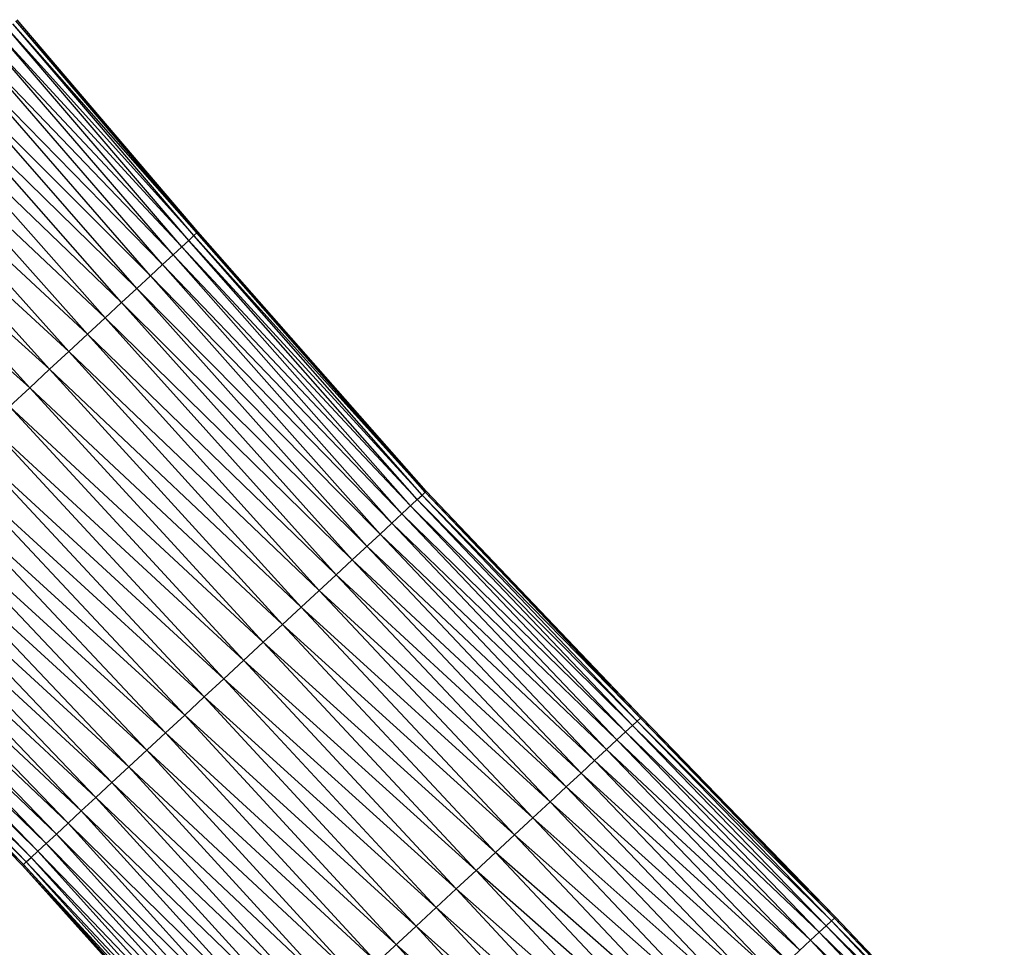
# Paper-space layout '_Right' of a CAD drawing. Header units: millimetres. Extents: x -464 to -1, y 0 to 650.
# Tile 24 of 50: x -131 to -81, y 211 to 258. Entities that reach past the tile are written whole.
import ezdxf

# ---------------------------------------------------------------- set-up
doc = ezdxf.new("R2010")
doc.units = ezdxf.units.MM

psp = doc.layouts.new('_Right')

# ---------------------------------------------------------------- linework, layer by layer
at = {"color": 7, "linetype": 'Continuous', "lineweight": 25}
for p, q in [((-122.646, 247.234), (-131.856, 258.013)), ((-122.488, 247.381), (-131.856, 258.013)), ((-122.488, 247.381), (-131.692, 258.166)), ((-122.433, 247.432), (-131.692, 258.166)), ((-122.433, 247.432), (-131.636, 258.218)), ((-123.257, 246.668), (-132.492, 257.424)), ((-122.904, 246.995), (-132.492, 257.424)), ((-122.904, 246.995), (-132.125, 257.765)), ((-122.646, 247.234), (-132.125, 257.765)), ((-123.702, 246.255), (-132.955, 256.995)), ((-123.257, 246.668), (-132.955, 256.995)), ((-124.235, 245.761), (-133.51, 256.481)), ((-123.702, 246.255), (-133.51, 256.481)), ((-124.852, 245.189), (-134.152, 255.886)), ((-124.235, 245.761), (-134.152, 255.886)), ((-125.549, 244.543), (-134.877, 255.214)), ((-124.852, 245.189), (-134.877, 255.214)), ((-126.321, 243.827), (-135.68, 254.469)), ((-125.549, 244.543), (-135.68, 254.469)), ((-127.16, 243.05), (-136.552, 253.661)), ((-126.321, 243.827), (-136.552, 253.661)), ((-128.055, 242.22), (-137.483, 252.798)), ((-127.16, 243.05), (-137.483, 252.798)), ((-128.998, 241.346), (-138.464, 251.889)), ((-128.055, 242.22), (-138.464, 251.889)), ((-129.979, 240.437), (-139.484, 250.943)), ((-128.998, 241.346), (-139.484, 250.943)), ((-130.988, 239.502), (-140.534, 249.97)), ((-129.979, 240.437), (-140.534, 249.97)), ((-130.988, 239.502), (-141.604, 248.979)), ((-122.646, 247.234), (-122.488, 247.381)), ((-122.488, 247.381), (-122.433, 247.432)), ((-110.881, 234.181), (-122.488, 247.381)), ((-110.828, 234.23), (-122.488, 247.381)), ((-110.828, 234.23), (-122.433, 247.432)), ((-123.257, 246.668), (-122.904, 246.995)), ((-122.904, 246.995), (-122.646, 247.234)), ((-111.284, 233.808), (-122.904, 246.995)), ((-111.034, 234.039), (-122.904, 246.995)), ((-111.034, 234.039), (-122.646, 247.234)), ((-110.881, 234.181), (-122.646, 247.234)), ((-123.702, 246.255), (-123.257, 246.668)), ((-111.626, 233.491), (-123.257, 246.668)), ((-111.284, 233.808), (-123.257, 246.668)), ((-124.235, 245.761), (-123.702, 246.255)), ((-112.057, 233.091), (-123.702, 246.255)), ((-111.626, 233.491), (-123.702, 246.255)), ((-124.852, 245.189), (-124.235, 245.761)), ((-112.573, 232.613), (-124.235, 245.761)), ((-112.057, 233.091), (-124.235, 245.761)), ((-125.549, 244.543), (-124.852, 245.189)), ((-113.171, 232.059), (-124.852, 245.189)), ((-112.573, 232.613), (-124.852, 245.189)), ((-126.321, 243.827), (-125.549, 244.543)), ((-113.845, 231.434), (-125.549, 244.543)), ((-113.171, 232.059), (-125.549, 244.543)), ((-127.16, 243.05), (-126.321, 243.827)), ((-114.593, 230.741), (-126.321, 243.827)), ((-113.845, 231.434), (-126.321, 243.827)), ((-115.404, 229.988), (-127.16, 243.05)), ((-114.593, 230.741), (-127.16, 243.05)), ((-128.998, 241.346), (-128.055, 242.22)), ((-116.271, 229.185), (-128.055, 242.22)), ((-115.404, 229.988), (-128.055, 242.22)), ((-129.979, 240.437), (-128.998, 241.346)), ((-117.184, 228.339), (-128.998, 241.346)), ((-116.271, 229.185), (-128.998, 241.346)), ((-130.988, 239.502), (-129.979, 240.437)), ((-118.133, 227.459), (-129.979, 240.437)), ((-117.184, 228.339), (-129.979, 240.437)), ((-132.016, 238.549), (-130.988, 239.502)), ((-119.11, 226.554), (-130.988, 239.502)), ((-118.133, 227.459), (-130.988, 239.502)), ((-120.105, 225.631), (-132.016, 238.549)), ((-119.11, 226.554), (-132.016, 238.549)), ((-121.11, 224.7), (-133.053, 237.588)), ((-120.105, 225.631), (-133.053, 237.588)), ((-121.11, 224.7), (-134.091, 236.626)), ((-122.114, 223.77), (-134.091, 236.626)), ((-122.114, 223.77), (-135.118, 235.674)), ((-123.109, 222.848), (-135.118, 235.674)), ((-123.109, 222.848), (-136.127, 234.739)), ((-124.085, 221.943), (-136.127, 234.739)), ((-111.284, 233.808), (-111.034, 234.039)), ((-111.034, 234.039), (-110.881, 234.181)), ((-100.089, 222.547), (-111.034, 234.039)), ((-99.933, 222.691), (-111.034, 234.039)), ((-110.881, 234.181), (-110.828, 234.23)), ((-99.933, 222.691), (-110.881, 234.181)), ((-99.88, 222.741), (-110.881, 234.181)), ((-99.88, 222.741), (-110.828, 234.23)), ((-124.085, 221.943), (-137.107, 233.831)), ((-125.033, 221.064), (-137.107, 233.831)), ((-112.057, 233.091), (-111.284, 233.808)), ((-100.69, 221.99), (-111.626, 233.491)), ((-100.342, 222.312), (-111.626, 233.491)), ((-100.342, 222.312), (-111.284, 233.808)), ((-100.089, 222.547), (-111.284, 233.808)), ((-125.033, 221.064), (-138.048, 232.958)), ((-125.945, 220.219), (-138.048, 232.958)), ((-112.573, 232.613), (-112.057, 233.091)), ((-101.128, 221.584), (-112.057, 233.091)), ((-100.69, 221.99), (-112.057, 233.091)), ((-113.171, 232.059), (-112.573, 232.613)), ((-101.652, 221.098), (-112.573, 232.613)), ((-101.128, 221.584), (-112.573, 232.613)), ((-125.945, 220.219), (-138.942, 232.13)), ((-126.81, 219.417), (-138.942, 232.13)), ((-114.593, 230.741), (-113.171, 232.059)), ((-102.259, 220.536), (-113.171, 232.059)), ((-101.652, 221.098), (-113.171, 232.059)), ((-126.81, 219.417), (-139.779, 231.354)), ((-127.621, 218.666), (-139.779, 231.354)), ((-102.944, 219.901), (-113.845, 231.434)), ((-102.259, 220.536), (-113.845, 231.434)), ((-127.621, 218.666), (-140.55, 230.64)), ((-128.366, 217.975), (-140.55, 230.64)), ((-115.404, 229.988), (-114.593, 230.741)), ((-103.703, 219.197), (-114.593, 230.741)), ((-102.944, 219.901), (-114.593, 230.741)), ((-128.366, 217.975), (-141.245, 229.996)), ((-129.039, 217.352), (-141.245, 229.996)), ((-117.184, 228.339), (-115.404, 229.988)), ((-104.528, 218.433), (-115.404, 229.988)), ((-103.703, 219.197), (-115.404, 229.988)), ((-129.039, 217.352), (-141.859, 229.426)), ((-129.634, 216.8), (-141.859, 229.426)), ((-129.634, 216.8), (-142.39, 228.934)), ((-130.148, 216.324), (-142.39, 228.934)), ((-105.408, 217.617), (-116.271, 229.185)), ((-104.528, 218.433), (-116.271, 229.185)), ((-130.148, 216.324), (-142.833, 228.524)), ((-130.576, 215.927), (-142.833, 228.524)), ((-130.916, 215.612), (-143.439, 227.962)), ((-131.163, 215.383), (-143.439, 227.962)), ((-130.576, 215.927), (-143.184, 228.199)), ((-130.916, 215.612), (-143.184, 228.199)), ((-118.133, 227.459), (-117.184, 228.339)), ((-106.335, 216.758), (-117.184, 228.339)), ((-105.408, 217.617), (-117.184, 228.339)), ((-143.647, 227.77), (-131.314, 215.244)), ((-143.647, 227.77), (-131.364, 215.197)), ((-131.163, 215.383), (-143.595, 227.818)), ((-131.314, 215.244), (-143.595, 227.818)), ((-119.11, 226.554), (-118.133, 227.459)), ((-107.299, 215.864), (-118.133, 227.459)), ((-106.335, 216.758), (-118.133, 227.459)), ((-121.11, 224.7), (-119.11, 226.554)), ((-108.292, 214.944), (-119.11, 226.554)), ((-107.299, 215.864), (-119.11, 226.554)), ((-109.302, 214.007), (-120.105, 225.631)), ((-108.292, 214.944), (-120.105, 225.631)), ((-122.114, 223.77), (-121.11, 224.7)), ((-110.323, 213.062), (-121.11, 224.7)), ((-109.302, 214.007), (-121.11, 224.7)), ((-123.109, 222.848), (-122.114, 223.77)), ((-111.342, 212.117), (-122.114, 223.77)), ((-110.323, 213.062), (-122.114, 223.77)), ((-124.085, 221.943), (-123.109, 222.848)), ((-112.353, 211.18), (-123.109, 222.848)), ((-111.342, 212.117), (-123.109, 222.848)), ((-100.342, 222.312), (-100.089, 222.547)), ((-100.089, 222.547), (-99.933, 222.691)), ((-90.218, 212.38), (-100.089, 222.547)), ((-90.059, 212.527), (-100.089, 222.547)), ((-99.933, 222.691), (-99.88, 222.741)), ((-90.059, 212.527), (-99.933, 222.691)), ((-90.005, 212.578), (-99.933, 222.691)), ((-90.005, 212.578), (-99.88, 222.741)), ((-125.945, 220.219), (-124.085, 221.943)), ((-112.353, 211.18), (-124.085, 221.943)), ((-113.344, 210.261), (-124.085, 221.943)), ((-101.128, 221.584), (-100.69, 221.99)), ((-100.69, 221.99), (-100.342, 222.312)), ((-90.834, 211.81), (-100.69, 221.99)), ((-90.478, 212.139), (-100.69, 221.99)), ((-90.478, 212.139), (-100.342, 222.312)), ((-90.218, 212.38), (-100.342, 222.312)), ((-101.652, 221.098), (-101.128, 221.584)), ((-91.282, 211.394), (-101.128, 221.584)), ((-90.834, 211.81), (-101.128, 221.584)), ((-114.308, 209.368), (-125.033, 221.064)), ((-113.344, 210.261), (-125.033, 221.064)), ((-102.259, 220.536), (-101.652, 221.098)), ((-91.818, 210.897), (-101.652, 221.098)), ((-91.282, 211.394), (-101.652, 221.098)), ((-102.944, 219.901), (-102.259, 220.536)), ((-92.439, 210.321), (-102.259, 220.536)), ((-91.818, 210.897), (-102.259, 220.536)), ((-126.81, 219.417), (-125.945, 220.219)), ((-114.308, 209.368), (-125.945, 220.219)), ((-115.234, 208.51), (-125.945, 220.219)), ((-103.703, 219.197), (-102.944, 219.901)), ((-93.141, 209.671), (-102.944, 219.901)), ((-92.439, 210.321), (-102.944, 219.901)), ((-127.621, 218.666), (-126.81, 219.417)), ((-115.234, 208.51), (-126.81, 219.417)), ((-104.528, 218.433), (-103.703, 219.197)), ((-93.917, 208.951), (-103.703, 219.197)), ((-93.141, 209.671), (-103.703, 219.197)), ((-128.366, 217.975), (-127.621, 218.666)), ((-116.113, 207.695), (-127.621, 218.666)), ((-116.936, 206.933), (-127.621, 218.666)), ((-105.408, 217.617), (-104.528, 218.433)), ((-94.761, 208.169), (-104.528, 218.433)), ((-93.917, 208.951), (-104.528, 218.433)), ((-129.039, 217.352), (-128.366, 217.975)), ((-116.936, 206.933), (-128.366, 217.975)), ((-117.693, 206.231), (-128.366, 217.975)), ((-129.634, 216.8), (-129.039, 217.352)), ((-118.376, 205.598), (-129.039, 217.352)), ((-117.693, 206.231), (-129.039, 217.352)), ((-106.335, 216.758), (-105.408, 217.617)), ((-95.662, 207.334), (-105.408, 217.617)), ((-94.761, 208.169), (-105.408, 217.617)), ((-130.576, 215.927), (-130.148, 216.324)), ((-130.148, 216.324), (-129.634, 216.8)), ((-118.981, 205.038), (-130.148, 216.324)), ((-119.503, 204.554), (-130.148, 216.324)), ((-118.376, 205.598), (-129.634, 216.8)), ((-118.981, 205.038), (-129.634, 216.8)), ((-107.299, 215.864), (-106.335, 216.758)), ((-96.611, 206.454), (-106.335, 216.758)), ((-95.662, 207.334), (-106.335, 216.758)), ((-130.916, 215.612), (-130.576, 215.927)), ((-119.503, 204.554), (-130.576, 215.927)), ((-119.938, 204.15), (-130.576, 215.927)), ((-108.292, 214.944), (-107.299, 215.864)), ((-97.598, 205.54), (-107.299, 215.864)), ((-96.611, 206.454), (-107.299, 215.864)), ((-131.314, 215.244), (-131.163, 215.383)), ((-131.163, 215.383), (-130.916, 215.612)), ((-120.534, 203.598), (-131.163, 215.383)), ((-120.283, 203.831), (-131.163, 215.383)), ((-120.283, 203.831), (-130.916, 215.612)), ((-119.938, 204.15), (-130.916, 215.612)), ((-131.364, 215.197), (-131.314, 215.244)), ((-131.364, 215.197), (-120.687, 203.456)), ((-131.364, 215.197), (-120.738, 203.409)), ((-131.314, 215.244), (-120.534, 203.598)), ((-120.687, 203.456), (-131.314, 215.244)), ((-109.302, 214.007), (-108.292, 214.944)), ((-98.614, 204.598), (-108.292, 214.944)), ((-97.598, 205.54), (-108.292, 214.944)), ((-110.323, 213.062), (-109.302, 214.007)), ((-99.648, 203.639), (-109.302, 214.007)), ((-98.614, 204.598), (-109.302, 214.007)), ((-111.342, 212.117), (-110.323, 213.062)), ((-100.692, 202.672), (-110.323, 213.062)), ((-99.648, 203.639), (-110.323, 213.062)), ((-90.478, 212.139), (-90.218, 212.38)), ((-90.218, 212.38), (-90.059, 212.527)), ((-81.641, 203.335), (-90.218, 212.38)), ((-81.481, 203.484), (-90.218, 212.38)), ((-90.059, 212.527), (-90.005, 212.578)), ((-81.481, 203.484), (-90.059, 212.527)), ((-81.425, 203.535), (-90.059, 212.527)), ((-81.425, 203.535), (-90.005, 212.578)), ((-113.344, 210.261), (-111.342, 212.117)), ((-101.736, 201.704), (-111.342, 212.117)), ((-100.692, 202.672), (-111.342, 212.117)), ((-90.834, 211.81), (-90.478, 212.139)), ((-81.903, 203.092), (-90.478, 212.139)), ((-81.641, 203.335), (-90.478, 212.139)), ((-92.439, 210.321), (-91.282, 211.394)), ((-91.282, 211.394), (-90.834, 211.81)), ((-82.715, 202.339), (-91.282, 211.394)), ((-82.262, 202.759), (-91.282, 211.394)), ((-82.262, 202.759), (-90.834, 211.81)), ((-81.903, 203.092), (-90.834, 211.81)), ((-102.77, 200.746), (-112.353, 211.18)), ((-101.736, 201.704), (-112.353, 211.18))]:
    psp.add_line(p, q, dxfattribs=at)
at = {"color": 142, "linetype": 'Continuous', "lineweight": 18, "true_color": 0x0080c0}
for p, q in [((-128.055, 242.22), (-127.16, 243.05)), ((-116.113, 207.695), (-126.81, 219.417))]:
    psp.add_line(p, q, dxfattribs=at)

doc.saveas('drawing.dxf')
